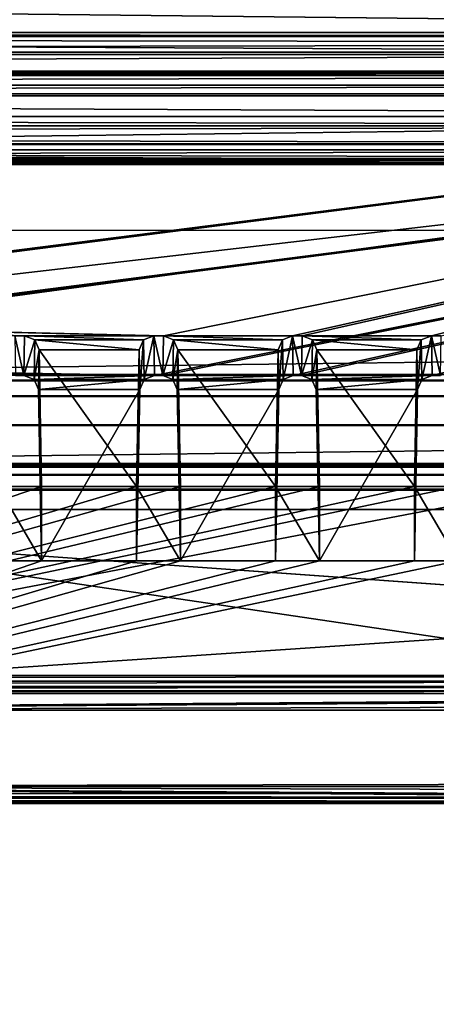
# Model space of a CAD drawing. Header units: metres. Extents: x -900 to 900, y -400 to 400.
# Tile 107 of 241: x 22 to 37, y -358 to -325. Entities that reach past the tile are written whole.
import ezdxf

# ---------------------------------------------------------------- set-up
doc = ezdxf.new("R2010")
doc.units = ezdxf.units.M

msp = doc.modelspace()

# ---------------------------------------------------------------- linework, layer by layer
at = {"layer": 'top'}
for points in [[(666.448608, -328.819489, -84.923065), (633.086914, -321.169952, -136.150986), (0.734328, -328.81958, -84.922455)], [(0.734328, -328.81958, -84.922455), (633.086914, -321.169952, -136.150986), (0.734328, -321.170074, -136.150101)], [(630.614258, -323.59021, -140.376694), (665.669434, -331.601166, -86.573021), (0.734328, -324.139069, -136.580261)], [(0.734328, -324.139069, -136.580261), (665.669434, -331.601166, -86.573021), (0.734328, -331.784698, -85.378685)], [(699.015991, -336.711975, -35), (666.448608, -328.819489, -84.923065), (0.734328, -336.711975, -35)], [(0.734328, -336.711975, -35), (666.448608, -328.819489, -84.923065), (0.734328, -328.81958, -84.922455)], [(665.669434, -331.601166, -86.573021), (0.734328, -339.751312, -35), (0.734328, -331.784698, -85.378685)], [(665.669434, -331.601166, -86.573021), (699.3302, -339.751312, -35), (0.734328, -339.751312, -35)], [(0.734328, -336.912384, -33.767075), (699.015991, -336.711975, -35), (0.734328, -336.711975, -35)], [(0.734328, -336.912384, -33.767075), (699.821045, -336.912384, -33.767075), (699.015991, -336.711975, -35)], [(699.821045, -336.912384, -33.767075), (0.734328, -336.912384, -33.767075), (699.821045, -337.267792, -32.492775)], [(0.734328, -336.912384, -33.767075), (0.734328, -337.447784, -32.089329), (699.821045, -337.267792, -32.492775)], [(699.821045, -337.267792, -32.492775), (0.734328, -337.447784, -32.089329), (699.821045, -337.89444, -31.327679)], [(0.734328, -337.447784, -32.089329), (0.734328, -338.448273, -30.640034), (699.821045, -337.89444, -31.327679)], [(699.821045, -337.89444, -31.327679), (0.734328, -338.448273, -30.640034), (699.821045, -338.761719, -30.328711)], [(0.734328, -338.448273, -30.640034), (0.734328, -339.827301, -29.544678), (699.821045, -338.761719, -30.328711)], [(699.821045, -338.761719, -30.328711), (0.734328, -339.827301, -29.544678), (699.821045, -339.827301, -29.544678)], [(699.3302, -339.751312, -35), (0.734328, -339.873474, -34.248688), (0.734328, -339.751312, -35)], [(699.3302, -339.751312, -35), (699.821045, -339.873474, -34.248688), (0.734328, -339.873474, -34.248688)], [(0.734328, -339.827301, -29.544678), (0.734328, -389.60788, -0.803848), (699.821045, -339.827301, -29.544678)], [(0.734328, -389.60788, -0.803848), (700.734314, -389.60788, -0.803848), (699.821045, -339.827301, -29.544678)], [(0.734328, -340.140503, -33.411907), (699.821045, -339.873474, -34.248688), (699.821045, -340.363281, -33.032032)], [(0.734328, -340.140503, -33.411907), (0.734328, -339.873474, -34.248688), (699.821045, -339.873474, -34.248688)], [(0.734328, -340.639496, -32.689068), (0.734328, -340.140503, -33.411907), (699.821045, -340.363281, -33.032032)], [(0.734328, -340.639496, -32.689068), (699.821045, -340.363281, -33.032032), (699.821045, -341.327301, -32.142754)], [(0.734328, -341.327301, -32.142754), (0.734328, -340.639496, -32.689068), (699.821045, -341.327301, -32.142754)], [(700.734314, -391.111328, -3.399924), (0.734328, -341.327301, -32.142754), (699.821045, -341.327301, -32.142754)], [(700.734314, -391.111328, -3.399924), (0.734328, -391.111328, -3.399924), (0.734328, -341.327301, -32.142754)]]:
    msp.add_3dface(points, dxfattribs=at)
at = {"layer": 'top01'}
for points in [[(-75.652283, -325.767609, -94.271553), (74.882805, -325.767609, -94.271553), (-80.981148, -325.012878, -99.389832)], [(-80.981148, -325.012878, -99.389832), (74.882805, -325.767609, -94.271553), (80.21167, -325.012878, -99.389832)], [(-80.981148, -325.150574, -100.059868), (-80.981148, -325.012878, -99.389832), (80.21167, -325.150574, -100.059868)], [(80.21167, -325.150574, -100.059868), (-80.981148, -325.012878, -99.389832), (80.21167, -325.012878, -99.389832)], [(-80.981148, -325.686737, -100.48465), (-80.981148, -325.150574, -100.059868), (80.21167, -325.381195, -100.319534)], [(80.21167, -325.381195, -100.319534), (-80.981148, -325.150574, -100.059868), (80.21167, -325.150574, -100.059868)], [(80.21167, -325.686737, -100.48465), (-80.981148, -325.686737, -100.48465), (80.21167, -325.381195, -100.319534)], [(-80.981148, -325.686737, -100.48465), (80.21167, -325.686737, -100.48465), (-81.09993, -326.335846, -100.700432)], [(80.21167, -325.686737, -100.48465), (80.330452, -326.335846, -100.700432), (-81.09993, -326.335846, -100.700432)], [(-75.652283, -325.767609, -94.271553), (3.500281, -334.839722, -96.768417), (74.882805, -325.767609, -94.271553)], [(3.500281, -334.839722, -96.768417), (3.741753, -334.839722, -96.768417), (74.882805, -325.767609, -94.271553)], [(74.882805, -325.767609, -94.271553), (3.741753, -334.839722, -96.768417), (3.983224, -334.839722, -96.768417)], [(3.983224, -334.839722, -96.768417), (27.272194, -335.384583, -96.918381), (74.882805, -325.767609, -94.271553)], [(27.272194, -335.384583, -96.918381), (31.696085, -335.384583, -96.918381), (74.882805, -325.767609, -94.271553)], [(74.882805, -325.767609, -94.271553), (31.696085, -335.384583, -96.918381), (32.026295, -335.384583, -96.918381)], [(32.026295, -335.384583, -96.918381), (36.450184, -335.384583, -96.918381), (74.882805, -325.767609, -94.271553)], [(36.450184, -335.384583, -96.918381), (36.780392, -335.384583, -96.918381), (74.882805, -325.767609, -94.271553)], [(-81.953758, -326.407349, -100.215538), (81.18428, -326.407349, -100.215538), (-82.08474, -326.479523, -99.726166)], [(81.18428, -326.407349, -100.215538), (81.315262, -326.479523, -99.726166), (-82.08474, -326.479523, -99.726166)], [(-82.08474, -326.479523, -99.726166), (81.315262, -326.479523, -99.726166), (-73.882248, -326.814911, -97.45163)], [(-81.594597, -326.35495, -100.570854), (80.825127, -326.35495, -100.570854), (-81.953758, -326.407349, -100.215538)], [(80.825127, -326.35495, -100.570854), (81.18428, -326.407349, -100.215538), (-81.953758, -326.407349, -100.215538)], [(-81.09993, -326.335846, -100.700432), (80.330452, -326.335846, -100.700432), (-81.594597, -326.35495, -100.570854)], [(80.330452, -326.335846, -100.700432), (80.825127, -326.35495, -100.570854), (-81.594597, -326.35495, -100.570854)], [(81.315262, -326.479523, -99.726166), (73.11277, -326.814911, -97.45163), (-73.882248, -326.814911, -97.45163)], [(73.11277, -327.106323, -97.531837), (-73.882248, -327.106323, -97.531837), (73.11277, -326.814911, -97.45163)], [(-73.882248, -327.106323, -97.531837), (-73.882248, -326.814911, -97.45163), (73.11277, -326.814911, -97.45163)], [(-80.981148, -327.883911, -79.919632), (80.21167, -327.883911, -79.919632), (-75.675728, -327.17569, -84.722496)], [(74.90625, -327.17569, -84.722496), (-4.249574, -336.33374, -87.590385), (-75.675728, -327.17569, -84.722496)], [(-75.675728, -327.17569, -84.722496), (80.21167, -327.883911, -79.919632), (74.90625, -327.17569, -84.722496)], [(-73.521225, -347.001709, -103.007545), (-73.882248, -327.106323, -97.531837), (73.11277, -327.106323, -97.531837)], [(72.751755, -347.001709, -103.007545), (-73.521225, -347.001709, -103.007545), (73.11277, -327.106323, -97.531837)], [(3.480099, -336.33374, -87.590385), (-4.249574, -336.33374, -87.590385), (74.90625, -327.17569, -84.722496)], [(3.721571, -336.33374, -87.590385), (3.480099, -336.33374, -87.590385), (74.90625, -327.17569, -84.722496)], [(74.90625, -327.17569, -84.722496), (3.963043, -336.33374, -87.590385), (3.721571, -336.33374, -87.590385)], [(26.964577, -336.741272, -87.718002), (3.963043, -336.33374, -87.590385), (74.90625, -327.17569, -84.722496)], [(27.249601, -336.741272, -87.718002), (26.964577, -336.741272, -87.718002), (74.90625, -327.17569, -84.722496)], [(74.90625, -327.17569, -84.722496), (31.718676, -336.741272, -87.718002), (27.249601, -336.741272, -87.718002)], [(32.0037, -336.741272, -87.718002), (31.718676, -336.741272, -87.718002), (74.90625, -327.17569, -84.722496)], [(36.472778, -336.741272, -87.718002), (32.0037, -336.741272, -87.718002), (74.90625, -327.17569, -84.722496)], [(74.90625, -327.17569, -84.722496), (36.757801, -336.741272, -87.718002), (36.472778, -336.741272, -87.718002)], [(80.21167, -327.883911, -79.919632), (-80.981148, -327.883911, -79.919632), (80.21167, -328.209137, -79.317848)], [(-80.981148, -327.883911, -79.919632), (-80.981148, -328.209137, -79.317848), (80.21167, -328.209137, -79.317848)], [(80.21167, -328.209137, -79.317848), (-80.981148, -328.209137, -79.317848), (-80.981148, -328.504883, -79.135811)], [(80.21167, -328.845093, -79.06591), (80.21167, -328.209137, -79.317848), (-80.981148, -328.504883, -79.135811)], [(-80.981148, -328.845093, -79.06591), (80.21167, -328.845093, -79.06591), (-80.981148, -328.504883, -79.135811)], [(-81.09993, -329.52887, -79.046669), (80.330452, -329.52887, -79.046669), (-80.981148, -328.845093, -79.06591)], [(80.330452, -329.52887, -79.046669), (80.21167, -328.845093, -79.06591), (-80.981148, -328.845093, -79.06591)], [(81.315262, -329.385193, -80.020943), (-82.08474, -329.385193, -80.020943), (73.137299, -329.031372, -82.420479)], [(-82.08474, -329.385193, -80.020943), (-73.906776, -329.031372, -82.420479), (73.137299, -329.031372, -82.420479)], [(73.137299, -329.031372, -82.420479), (-73.906776, -329.031372, -82.420479), (73.137299, -329.321228, -82.511246)], [(-73.906776, -329.031372, -82.420479), (-73.906776, -329.321228, -82.511246), (73.137299, -329.321228, -82.511246)], [(-81.953758, -329.457367, -79.531563), (-82.08474, -329.385193, -80.020943), (81.315262, -329.385193, -80.020943)], [(81.18428, -329.457367, -79.531563), (-81.953758, -329.457367, -79.531563), (81.315262, -329.385193, -80.020943)], [(-81.594597, -329.509735, -79.176247), (-81.953758, -329.457367, -79.531563), (81.18428, -329.457367, -79.531563)], [(80.825127, -329.509735, -79.176247), (-81.594597, -329.509735, -79.176247), (81.18428, -329.457367, -79.531563)], [(-81.09993, -329.52887, -79.046669), (-81.594597, -329.509735, -79.176247), (80.825127, -329.509735, -79.176247)], [(80.330452, -329.52887, -79.046669), (-81.09993, -329.52887, -79.046669), (80.825127, -329.509735, -79.176247)], [(73.137299, -329.321228, -82.511246), (-73.906776, -329.321228, -82.511246), (72.741257, -351.030212, -89.309532)], [(-73.906776, -329.321228, -82.511246), (-73.510727, -351.030212, -89.309532), (72.741257, -351.030212, -89.309532)], [(3.983224, -334.839722, -96.768417), (22.187885, -335.384583, -96.918381), (22.518093, -335.384583, -96.918381)], [(22.518093, -335.384583, -96.918381), (26.941984, -335.384583, -96.918381), (3.983224, -334.839722, -96.768417)], [(26.941984, -335.384583, -96.918381), (27.272194, -335.384583, -96.918381), (3.983224, -334.839722, -96.768417)], [(22.518093, -335.384583, -96.918381), (22.187885, -335.384583, -96.918381), (22.495501, -336.741272, -87.718002)], [(22.187885, -335.384583, -96.918381), (22.210476, -336.741272, -87.718002), (22.495501, -336.741272, -87.718002)], [(22.868622, -335.523895, -96.956726), (22.518093, -335.384583, -96.918381), (22.495501, -336.741272, -87.718002)], [(22.846043, -336.879822, -87.761391), (22.868622, -335.523895, -96.956726), (22.495501, -336.741272, -87.718002)], [(22.868622, -335.523895, -96.956726), (26.591455, -335.523895, -96.956726), (22.518093, -335.384583, -96.918381)], [(26.591455, -335.523895, -96.956726), (26.941984, -335.384583, -96.918381), (22.518093, -335.384583, -96.918381)], [(23.018166, -335.861908, -97.049751), (22.868622, -335.523895, -96.956726), (22.846043, -336.879822, -87.761391)], [(23.018166, -335.861908, -97.049751), (26.441912, -335.861908, -97.049751), (22.868622, -335.523895, -96.956726)], [(26.441912, -335.861908, -97.049751), (26.591455, -335.523895, -96.956726), (22.868622, -335.523895, -96.956726)], [(26.441912, -335.861908, -97.049751), (26.46446, -337.216003, -87.866669), (26.591455, -335.523895, -96.956726)], [(26.46446, -337.216003, -87.866669), (26.614035, -336.879822, -87.761391), (26.591455, -335.523895, -96.956726)], [(26.591455, -335.523895, -96.956726), (26.614035, -336.879822, -87.761391), (26.941984, -335.384583, -96.918381)], [(26.614035, -336.879822, -87.761391), (26.964577, -336.741272, -87.718002), (26.941984, -335.384583, -96.918381)], [(27.272194, -335.384583, -96.918381), (26.941984, -335.384583, -96.918381), (27.249601, -336.741272, -87.718002)], [(26.941984, -335.384583, -96.918381), (26.964577, -336.741272, -87.718002), (27.249601, -336.741272, -87.718002)], [(27.622723, -335.523895, -96.956726), (27.272194, -335.384583, -96.918381), (27.249601, -336.741272, -87.718002)], [(27.600142, -336.879822, -87.761391), (27.622723, -335.523895, -96.956726), (27.249601, -336.741272, -87.718002)], [(31.696085, -335.384583, -96.918381), (27.272194, -335.384583, -96.918381), (31.345556, -335.523895, -96.956726)], [(27.272194, -335.384583, -96.918381), (27.622723, -335.523895, -96.956726), (31.345556, -335.523895, -96.956726)], [(27.772266, -335.861908, -97.049751), (27.622723, -335.523895, -96.956726), (27.600142, -336.879822, -87.761391)], [(31.345556, -335.523895, -96.956726), (27.622723, -335.523895, -96.956726), (31.196011, -335.861908, -97.049751)], [(27.622723, -335.523895, -96.956726), (27.772266, -335.861908, -97.049751), (31.196011, -335.861908, -97.049751)], [(31.196011, -335.861908, -97.049751), (31.218561, -337.216003, -87.866669), (31.345556, -335.523895, -96.956726)], [(31.218561, -337.216003, -87.866669), (31.368135, -336.879822, -87.761391), (31.345556, -335.523895, -96.956726)], [(31.345556, -335.523895, -96.956726), (31.368135, -336.879822, -87.761391), (31.696085, -335.384583, -96.918381)], [(31.368135, -336.879822, -87.761391), (31.718676, -336.741272, -87.718002), (31.696085, -335.384583, -96.918381)], [(32.026295, -335.384583, -96.918381), (31.696085, -335.384583, -96.918381), (32.0037, -336.741272, -87.718002)], [(31.696085, -335.384583, -96.918381), (31.718676, -336.741272, -87.718002), (32.0037, -336.741272, -87.718002)], [(32.376823, -335.523895, -96.956726), (32.026295, -335.384583, -96.918381), (32.0037, -336.741272, -87.718002)], [(32.354244, -336.879822, -87.761391), (32.376823, -335.523895, -96.956726), (32.0037, -336.741272, -87.718002)], [(32.376823, -335.523895, -96.956726), (36.099655, -335.523895, -96.956726), (32.026295, -335.384583, -96.918381)], [(36.099655, -335.523895, -96.956726), (36.450184, -335.384583, -96.918381), (32.026295, -335.384583, -96.918381)], [(32.526367, -335.861908, -97.049751), (32.376823, -335.523895, -96.956726), (32.354244, -336.879822, -87.761391)], [(32.526367, -335.861908, -97.049751), (35.950111, -335.861908, -97.049751), (32.376823, -335.523895, -96.956726)], [(35.950111, -335.861908, -97.049751), (36.099655, -335.523895, -96.956726), (32.376823, -335.523895, -96.956726)], [(35.950111, -335.861908, -97.049751), (35.97266, -337.216003, -87.866669), (36.099655, -335.523895, -96.956726)], [(35.97266, -337.216003, -87.866669), (36.122234, -336.879822, -87.761391), (36.099655, -335.523895, -96.956726)], [(36.099655, -335.523895, -96.956726), (36.122234, -336.879822, -87.761391), (36.450184, -335.384583, -96.918381)], [(36.122234, -336.879822, -87.761391), (36.472778, -336.741272, -87.718002), (36.450184, -335.384583, -96.918381)], [(36.780392, -335.384583, -96.918381), (36.450184, -335.384583, -96.918381), (36.757801, -336.741272, -87.718002)], [(36.450184, -335.384583, -96.918381), (36.472778, -336.741272, -87.718002), (36.757801, -336.741272, -87.718002)], [(22.995617, -337.216003, -87.866669), (23.018166, -335.861908, -97.049751), (22.846043, -336.879822, -87.761391)], [(23.018166, -335.861908, -97.049751), (22.995617, -337.216003, -87.866669), (23.102837, -340.539459, -98.337128)], [(23.102837, -340.539459, -98.337128), (26.357241, -340.539459, -98.337128), (23.018166, -335.861908, -97.049751)], [(26.357241, -340.539459, -98.337128), (26.441912, -335.861908, -97.049751), (23.018166, -335.861908, -97.049751)], [(26.46446, -337.216003, -87.866669), (26.441912, -335.861908, -97.049751), (26.357241, -343.078796, -89.702637)], [(26.441912, -335.861908, -97.049751), (26.357241, -340.539459, -98.337128), (26.357241, -343.078796, -89.702637)], [(27.749718, -337.216003, -87.866669), (27.772266, -335.861908, -97.049751), (27.600142, -336.879822, -87.761391)], [(27.772266, -335.861908, -97.049751), (27.749718, -337.216003, -87.866669), (27.856937, -340.539459, -98.337128)], [(31.196011, -335.861908, -97.049751), (27.772266, -335.861908, -97.049751), (31.111341, -340.539459, -98.337128)], [(27.772266, -335.861908, -97.049751), (27.856937, -340.539459, -98.337128), (31.111341, -340.539459, -98.337128)], [(31.218561, -337.216003, -87.866669), (31.196011, -335.861908, -97.049751), (31.111341, -343.078796, -89.702637)], [(31.196011, -335.861908, -97.049751), (31.111341, -340.539459, -98.337128), (31.111341, -343.078796, -89.702637)], [(32.503819, -337.216003, -87.866669), (32.526367, -335.861908, -97.049751), (32.354244, -336.879822, -87.761391)], [(32.526367, -335.861908, -97.049751), (32.503819, -337.216003, -87.866669), (32.611038, -340.539459, -98.337128)], [(32.611038, -340.539459, -98.337128), (35.86544, -340.539459, -98.337128), (32.526367, -335.861908, -97.049751)], [(35.86544, -340.539459, -98.337128), (35.950111, -335.861908, -97.049751), (32.526367, -335.861908, -97.049751)], [(35.97266, -337.216003, -87.866669), (35.950111, -335.861908, -97.049751), (35.86544, -343.078796, -89.702637)], [(35.950111, -335.861908, -97.049751), (35.86544, -340.539459, -98.337128), (35.86544, -343.078796, -89.702637)], [(26.964577, -336.741272, -87.718002), (22.495501, -336.741272, -87.718002), (3.963043, -336.33374, -87.590385)], [(22.495501, -336.741272, -87.718002), (22.210476, -336.741272, -87.718002), (3.963043, -336.33374, -87.590385)], [(22.846043, -336.879822, -87.761391), (22.495501, -336.741272, -87.718002), (26.964577, -336.741272, -87.718002)], [(26.614035, -336.879822, -87.761391), (22.846043, -336.879822, -87.761391), (26.964577, -336.741272, -87.718002)], [(22.995617, -337.216003, -87.866669), (22.846043, -336.879822, -87.761391), (26.614035, -336.879822, -87.761391)], [(26.46446, -337.216003, -87.866669), (22.995617, -337.216003, -87.866669), (26.614035, -336.879822, -87.761391)], [(31.718676, -336.741272, -87.718002), (27.600142, -336.879822, -87.761391), (27.249601, -336.741272, -87.718002)], [(31.718676, -336.741272, -87.718002), (31.368135, -336.879822, -87.761391), (27.600142, -336.879822, -87.761391)], [(31.368135, -336.879822, -87.761391), (27.749718, -337.216003, -87.866669), (27.600142, -336.879822, -87.761391)], [(31.368135, -336.879822, -87.761391), (31.218561, -337.216003, -87.866669), (27.749718, -337.216003, -87.866669)], [(32.354244, -336.879822, -87.761391), (32.0037, -336.741272, -87.718002), (36.472778, -336.741272, -87.718002)], [(36.122234, -336.879822, -87.761391), (32.354244, -336.879822, -87.761391), (36.472778, -336.741272, -87.718002)], [(32.503819, -337.216003, -87.866669), (32.354244, -336.879822, -87.761391), (36.122234, -336.879822, -87.761391)], [(35.97266, -337.216003, -87.866669), (32.503819, -337.216003, -87.866669), (36.122234, -336.879822, -87.761391)], [(23.102837, -343.078796, -89.702637), (22.995617, -337.216003, -87.866669), (26.46446, -337.216003, -87.866669)], [(22.995617, -337.216003, -87.866669), (23.102837, -343.078796, -89.702637), (23.102837, -340.539459, -98.337128)], [(26.357241, -343.078796, -89.702637), (23.102837, -343.078796, -89.702637), (26.46446, -337.216003, -87.866669)], [(31.218561, -337.216003, -87.866669), (27.856937, -343.078796, -89.702637), (27.749718, -337.216003, -87.866669)], [(27.749718, -337.216003, -87.866669), (27.856937, -343.078796, -89.702637), (27.856937, -340.539459, -98.337128)], [(31.218561, -337.216003, -87.866669), (31.111341, -343.078796, -89.702637), (27.856937, -343.078796, -89.702637)], [(32.611038, -343.078796, -89.702637), (32.503819, -337.216003, -87.866669), (35.97266, -337.216003, -87.866669)], [(32.503819, -337.216003, -87.866669), (32.611038, -343.078796, -89.702637), (32.611038, -340.539459, -98.337128)], [(35.86544, -343.078796, -89.702637), (32.611038, -343.078796, -89.702637), (35.97266, -337.216003, -87.866669)], [(72.951332, -343.319763, -99.207802), (40.619541, -340.539459, -98.337128), (0.605772, -348.18335, -100.730858)], [(0.605772, -348.18335, -100.730858), (40.619541, -340.539459, -98.337128), (37.365135, -340.539459, -98.337128)], [(37.365135, -340.539459, -98.337128), (35.86544, -340.539459, -98.337128), (0.605772, -348.18335, -100.730858)], [(35.86544, -340.539459, -98.337128), (32.611038, -340.539459, -98.337128), (0.605772, -348.18335, -100.730858)], [(0.605772, -348.18335, -100.730858), (32.611038, -340.539459, -98.337128), (31.111341, -340.539459, -98.337128)], [(31.111341, -340.539459, -98.337128), (27.856937, -340.539459, -98.337128), (0.605772, -348.18335, -100.730858)], [(27.856937, -340.539459, -98.337128), (26.357241, -340.539459, -98.337128), (0.605772, -348.18335, -100.730858)], [(0.605772, -348.18335, -100.730858), (26.357241, -340.539459, -98.337128), (23.102837, -340.539459, -98.337128)], [(23.102837, -340.539459, -98.337128), (21.603142, -340.539459, -98.337128), (0.605772, -348.18335, -100.730858)], [(23.102837, -340.539459, -98.337128), (23.102837, -343.078796, -89.702637), (21.603142, -340.539459, -98.337128)], [(23.102837, -343.078796, -89.702637), (21.603142, -343.078796, -89.702637), (21.603142, -340.539459, -98.337128)], [(27.856937, -340.539459, -98.337128), (27.856937, -343.078796, -89.702637), (26.357241, -340.539459, -98.337128)], [(27.856937, -343.078796, -89.702637), (26.357241, -343.078796, -89.702637), (26.357241, -340.539459, -98.337128)], [(32.611038, -340.539459, -98.337128), (32.611038, -343.078796, -89.702637), (31.111341, -340.539459, -98.337128)], [(32.611038, -343.078796, -89.702637), (31.111341, -343.078796, -89.702637), (31.111341, -340.539459, -98.337128)], [(37.365135, -340.539459, -98.337128), (37.365135, -343.078796, -89.702637), (35.86544, -340.539459, -98.337128)], [(37.365135, -343.078796, -89.702637), (35.86544, -343.078796, -89.702637), (35.86544, -340.539459, -98.337128)], [(21.603142, -343.078796, -89.702637), (23.102837, -343.078796, -89.702637), (0.605772, -350.801575, -91.82814)], [(0.605772, -350.801575, -91.82814), (23.102837, -343.078796, -89.702637), (26.357241, -343.078796, -89.702637)], [(26.357241, -343.078796, -89.702637), (27.856937, -343.078796, -89.702637), (0.605772, -350.801575, -91.82814)], [(27.856937, -343.078796, -89.702637), (31.111341, -343.078796, -89.702637), (0.605772, -350.801575, -91.82814)], [(0.605772, -350.801575, -91.82814), (31.111341, -343.078796, -89.702637), (32.611038, -343.078796, -89.702637)], [(32.611038, -343.078796, -89.702637), (35.86544, -343.078796, -89.702637), (0.605772, -350.801575, -91.82814)], [(35.86544, -343.078796, -89.702637), (37.365135, -343.078796, -89.702637), (0.605772, -350.801575, -91.82814)], [(0.605772, -350.801575, -91.82814), (37.365135, -343.078796, -89.702637), (72.741539, -350.661682, -91.789635)], [(72.955193, -348.18335, -100.730858), (72.951332, -343.319763, -99.207802), (0.605772, -348.18335, -100.730858)], [(72.751755, -347.194153, -103.021889), (-73.521225, -347.194153, -103.021889), (72.751755, -347.001709, -103.007545)], [(-73.521225, -347.194153, -103.021889), (-73.521225, -347.001709, -103.007545), (72.751755, -347.001709, -103.007545)], [(72.751755, -347.377655, -102.962303), (-73.521225, -347.377655, -102.962303), (72.751755, -347.194153, -103.021889)], [(-73.521225, -347.377655, -102.962303), (-73.521225, -347.194153, -103.021889), (72.751755, -347.194153, -103.021889)], [(72.751755, -347.524963, -102.837669), (-73.521225, -347.524963, -102.837669), (72.751755, -347.377655, -102.962303)], [(-73.521225, -347.524963, -102.837669), (-73.521225, -347.377655, -102.962303), (72.751755, -347.377655, -102.962303)], [(72.751755, -347.614075, -102.666542), (-73.521225, -347.614075, -102.666542), (72.751755, -347.524963, -102.837669)], [(-73.521225, -347.614075, -102.666542), (-73.521225, -347.524963, -102.837669), (72.751755, -347.524963, -102.837669)], [(-1.375246, -348.18335, -100.730858), (-73.521225, -347.614075, -102.666542), (72.751755, -347.614075, -102.666542)], [(0.605772, -348.18335, -100.730858), (-1.375246, -348.18335, -100.730858), (72.751755, -347.614075, -102.666542)], [(72.751755, -347.614075, -102.666542), (74.387276, -347.700928, -102.371292), (0.605772, -348.18335, -100.730858)], [(74.387276, -347.700928, -102.371292), (75.93721, -347.987, -101.398575), (0.605772, -348.18335, -100.730858)], [(0.605772, -348.18335, -100.730858), (75.93721, -347.987, -101.398575), (72.955193, -348.18335, -100.730858)], [(72.741257, -351.360474, -89.927757), (-73.510727, -351.360474, -89.927757), (0.605772, -350.801575, -91.82814)], [(72.741539, -350.661682, -91.789635), (72.741539, -350.801575, -91.82814), (0.605772, -350.801575, -91.82814)], [(74.460617, -351.26413, -90.25531), (72.741257, -351.360474, -89.927757), (0.605772, -350.801575, -91.82814)], [(74.460617, -351.26413, -90.25531), (0.605772, -350.801575, -91.82814), (75.918907, -350.989777, -91.188232)], [(0.605772, -350.801575, -91.82814), (72.741539, -350.801575, -91.82814), (75.918907, -350.989777, -91.188232)], [(-73.510727, -351.199768, -89.401642), (72.741257, -351.199768, -89.401642), (-73.510727, -351.030212, -89.309532)], [(72.741257, -351.199768, -89.401642), (72.741257, -351.030212, -89.309532), (-73.510727, -351.030212, -89.309532)], [(-73.510727, -351.321808, -89.551086), (72.741257, -351.321808, -89.551086), (-73.510727, -351.199768, -89.401642)], [(72.741257, -351.321808, -89.551086), (72.741257, -351.199768, -89.401642), (-73.510727, -351.199768, -89.401642)], [(-73.510727, -351.378174, -89.735619), (72.741257, -351.378174, -89.735619), (-73.510727, -351.321808, -89.551086)], [(72.741257, -351.378174, -89.735619), (72.741257, -351.321808, -89.551086), (-73.510727, -351.321808, -89.551086)], [(-73.510727, -351.360474, -89.927757), (72.741257, -351.360474, -89.927757), (-73.510727, -351.378174, -89.735619)], [(72.741257, -351.360474, -89.927757), (72.741257, -351.378174, -89.735619), (-73.510727, -351.378174, -89.735619)]]:
    msp.add_3dface(points, dxfattribs=at)

doc.saveas('drawing.dxf')
